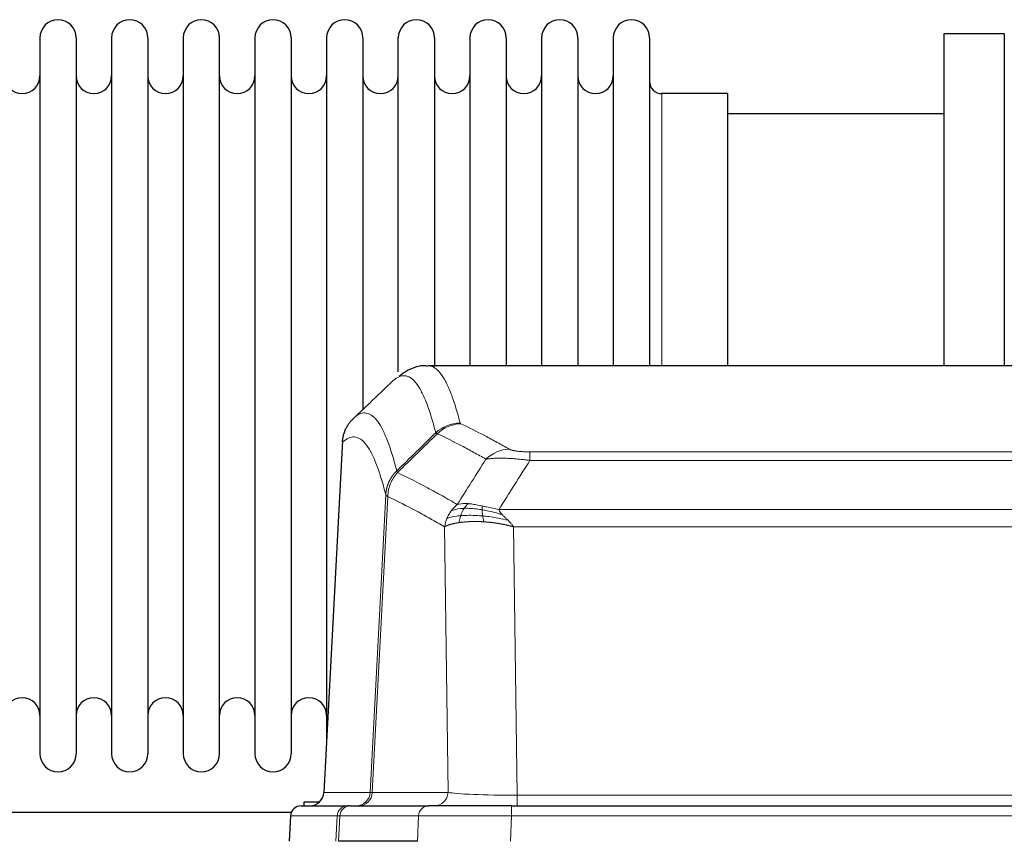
# Model space of a CAD drawing. Header units: inches. Extents: x 0 to 17820, y -10 to 12600.
# Tile 165 of 256: x 3752 to 4029, y 10613 to 10845. Entities that reach past the tile are written whole.
import ezdxf

# ---------------------------------------------------------------- set-up
doc = ezdxf.new("R2010")
doc.units = ezdxf.units.IN
doc.layers.add('1', color=7, linetype='Continuous', true_color=0xffffff)

msp = doc.modelspace()

# ---------------------------------------------------------------- linework, layer by layer
at = {"layer": '1', "color": 2, "linetype": 'Continuous', "lineweight": 25}
for p, q in [((4029.143, 10840.901), (4012.143, 10840.901)), ((4012.143, 10840.901), (4012.143, 10747.303)), ((4029.143, 10840.901), (4029.143, 10747.303)), ((3757.343, 10839.801), (3757.343, 10638.001)), ((3767.543, 10839.801), (3767.543, 10638.001)), ((3777.543, 10839.801), (3777.543, 10638.001)), ((3787.743, 10839.801), (3787.743, 10638.001)), ((3797.743, 10839.801), (3797.743, 10638.001)), ((3807.943, 10638.001), (3807.943, 10839.801)), ((3817.943, 10839.801), (3817.943, 10638.001)), ((3828.143, 10839.801), (3828.143, 10638.001)), ((3838.143, 10839.801), (3838.143, 10738.901)), ((3848.343, 10839.801), (3848.343, 10738.901)), ((3858.343, 10745.681), (3858.343, 10839.801)), ((3868.543, 10839.801), (3868.543, 10747.035)), ((3878.543, 10839.801), (3878.543, 10747.301)), ((3888.743, 10839.801), (3888.743, 10747.301)), ((3898.743, 10839.801), (3898.743, 10747.301)), ((3908.943, 10839.801), (3908.943, 10747.301)), ((3918.943, 10839.801), (3918.943, 10747.301)), ((3929.143, 10839.801), (3929.143, 10747.301)), ((3951.143, 10824.051), (3932.643, 10824.051)), ((3951.143, 10824.051), (3951.143, 10747.297)), ((4012.143, 10818.401), (3951.138, 10818.401)), ((4129.497, 10747.296), (3866.789, 10747.296)), ((3838.143, 10738.901), (3838.143, 10641.68)), ((3848.343, 10738.901), (3848.343, 10734.979)), ((3842.641, 10726.276), (3837.367, 10627.084)), ((3831.843, 10624.401), (3836.146, 10624.401)), ((3831.843, 10623.295), (3831.843, 10624.401)), ((3828.192, 10621.401), (3726.278, 10621.401)), ((3830.996, 10623.296), (3844.107, 10623.296)), ((3844.804, 10623.296), (3844.107, 10623.296)), ((3844.804, 10623.296), (3866.978, 10623.296)), ((3890.233, 10623.296), (3866.978, 10623.296)), ((3890.233, 10623.296), (4106.053, 10623.296)), ((3827.985, 10620.455), (3827.605, 10613.296)), ((3863.778, 10613.296), (3841.524, 10613.296))]:
    msp.add_line(p, q, dxfattribs=at)
at = {"layer": '1', "color": 110, "linetype": 'Continuous', "lineweight": 13}
for p, q in [((3932.643, 10824.051), (3932.643, 10747.297)), ((3842.627, 10725.782), (3837.38, 10627.087)), ((3895.472, 10723.089), (4100.815, 10723.089)), ((3895.472, 10720.673), (3895.472, 10723.089)), ((4100.815, 10720.673), (3895.472, 10720.673)), ((3850.446, 10627.087), (3854.822, 10710.955)), ((3855.379, 10710.479), (3851.027, 10627.087)), ((3886.74, 10706.842), (4109.546, 10706.842)), ((3872.379, 10627.087), (3871.421, 10701.934)), ((4105.433, 10701.944), (3890.853, 10701.944)), ((3890.853, 10701.944), (3891.822, 10626.261)), ((3837.38, 10627.087), (3850.446, 10627.087)), ((3851.027, 10627.087), (3872.379, 10627.087)), ((3891.822, 10626.261), (4104.465, 10626.261)), ((3891.822, 10623.296), (3891.822, 10626.261)), ((3890.233, 10620.453), (3890.233, 10623.296)), ((3828.002, 10620.453), (3827.621, 10613.296)), ((3841.113, 10620.453), (3828.002, 10620.453)), ((3840.739, 10613.296), (3841.113, 10620.453)), ((3841.897, 10620.453), (3841.524, 10613.296)), ((3864.071, 10620.453), (3841.897, 10620.453)), ((3863.778, 10613.296), (3864.071, 10620.453)), ((3890.233, 10620.453), (3889.94, 10613.296)), ((4106.053, 10620.453), (3890.233, 10620.453))]:
    msp.add_line(p, q, dxfattribs=at)
at = {"layer": '1', "color": 2, "linetype": 'Continuous', "lineweight": 25}
for centre, radius, start, end in [((3762.443, 10839.801), 5.1, 0, 180), ((3782.643, 10839.801), 5.1, 0, 180), ((3802.843, 10839.801), 5.1, 0, 180), ((3823.043, 10839.801), 5.1, 0, 180), ((3843.243, 10839.801), 5.1, 0, 180), ((3863.443, 10839.801), 5.1, 0, 180), ((3883.643, 10839.801), 5.1, 0, 180), ((3903.843, 10839.801), 5.1, 0, 180), ((3924.043, 10839.801), 5.1, 0, 180), ((3752.343, 10829.051), 5, 180, 0), ((3772.543, 10829.051), 5, 180, 0), ((3792.743, 10829.051), 5, 180, 0), ((3812.943, 10829.051), 5, 180, 0), ((3833.143, 10829.051), 5, 180, 0), ((3853.343, 10829.051), 5, 180, 0), ((3873.543, 10829.051), 5, 180, 0), ((3893.743, 10829.051), 5, 180, 0), ((3913.943, 10829.051), 5, 180, 0), ((3932.643, 10827.551), 3.5, 180, 270), ((3752.343, 10648.751), 5, 0, 180), ((3772.543, 10648.751), 5, 0, 180), ((3792.743, 10648.751), 5, 0, 180), ((3812.943, 10648.751), 5, 0, 180), ((3833.143, 10648.751), 5, 0, 180), ((3762.443, 10638.001), 5.1, 180, 0), ((3782.643, 10638.001), 5.1, 180, 0), ((3802.843, 10638.001), 5.1, 180, 0), ((3823.043, 10638.001), 5.1, 180, 0), ((3830.981, 10620.296), 3, 90, 176.80187)]:
    msp.add_arc(centre, radius, start, end, dxfattribs=at)
at = {"layer": '1', "color": 110, "linetype": 'Continuous', "lineweight": 13}
for centre, major_axis, ratio, start_param, end_param in [((3875.776, 10721.239), (-9.695, -2.45), 0.9931439, 4.4664808, 5.2238901), ((3875.964, 10721.078), (-4.281, -9.037), 0.9659395, 3.5975691, 4.3432065), ((3889.625, 10713.933), (-4.97, -8.677), 0.9635717, 3.6779385, 4.4208965), ((3846.454, 10627.296), (0, 4), 0.9993908, 3.1415927, 4.6600291), ((3847.151, 10627.296), (0, 4), 0.9702957, 3.1415927, 4.6600291), ((3870.472, 10627.296), (20.038, 0.208), 0.001459, 3.1763609, 3.3855124), ((3868.503, 10627.296), (0, 4), 0.9702957, 3.1415927, 4.6600291), ((3891.742, 10627.296), (-20.002, 0.052), 0.0517476, 0.2535919, 1.5749043), ((3830.996, 10620.296), (0, 3), 0.9993908, 0, 1.5184364), ((3844.107, 10620.296), (0, 3), 0.9993908, 0, 1.5184364), ((3844.804, 10620.296), (0, 3), 0.9702957, 0, 1.5184364), ((3866.978, 10620.296), (0, 3), 0.9702957, 0, 1.5184364), ((3868.125, 10620.296), (-27.029, 0.156), 0.000812, 6.0391366, 6.248288), ((3890.284, 10620.296), (-27.018, 0.123), 0.0058026, 4.7143189, 6.0386286)]:
    msp.add_ellipse(centre, major_axis=major_axis, ratio=ratio, start_param=start_param, end_param=end_param, dxfattribs=at)
at = {"layer": '1', "color": 2, "linetype": 'Continuous', "lineweight": 25}
msp.add_ellipse((3833.388, 10627.296), major_axis=(0, 4), ratio=0.9993908, start_param=3.1415927, end_param=4.6600291, dxfattribs=at)
for points, knots in [([(3866.799, 10747.175), (3866.603, 10747.218), (3864.403, 10747.645), (3861.065, 10746.182), (3859.176, 10744.867), (3858.621, 10744.313)], [0, 0, 0, 0, 0.0604707, 0.6867419, 1, 1, 1, 1]), ([(3842.627, 10725.782), (3842.657, 10726.413), (3842.747, 10727.041), (3842.97, 10727.96), (3843.059, 10728.262), (3843.265, 10728.857), (3843.382, 10729.149), (3843.643, 10729.72), (3843.787, 10729.999), (3844.102, 10730.542), (3844.272, 10730.805), (3844.636, 10731.315), (3844.83, 10731.561), (3845.24, 10732.032), (3845.456, 10732.258), (3845.683, 10732.473)], [0, 0, 0, 0, 0.25, 0.25, 0.375, 0.375, 0.5, 0.5, 0.625, 0.625, 0.75, 0.75, 0.875, 0.875, 1, 1, 1, 1])]:
    msp.add_open_spline(points, degree=3, knots=knots, dxfattribs=at)
at = {"layer": '1', "color": 110, "linetype": 'Continuous', "lineweight": 13}
for points, knots in [([(3866.796, 10747.296), (3866.89, 10747.296), (3867.513, 10747.267), (3868.126, 10747.043), (3868.896, 10746.545), (3869.279, 10746.244), (3869.657, 10745.863), (3869.909, 10745.592), (3870.034, 10745.447), (3870.657, 10744.68), (3871.149, 10743.925), (3871.874, 10742.582), (3872.114, 10742.099), (3872.59, 10741.063), (3872.826, 10740.51), (3873.528, 10738.745), (3874.448, 10736.11), (3875.339, 10732.914), (3875.776, 10731.175)], [0, 0, 0, 0, 0.0285171, 0.1904309, 0.1904309, 0.2713878, 0.3118663, 0.3118663, 0.3523447, 0.3523447, 0.5142585, 0.5142585, 0.5952154, 0.5952154, 0.6761724, 0.6761724, 0.8380862, 1, 1, 1, 1]), ([(3868.909, 10728.436), (3868.47, 10730.174), (3867.579, 10733.367), (3866.657, 10736), (3865.954, 10737.764), (3865.718, 10738.316), (3865.241, 10739.352), (3865.001, 10739.835), (3864.275, 10741.177), (3863.783, 10741.932), (3863.159, 10742.699), (3863.033, 10742.843), (3862.782, 10743.115), (3862.403, 10743.496), (3862.02, 10743.797), (3861.248, 10744.295), (3860.205, 10744.677), (3858.595, 10744.406), (3857.493, 10743.662), (3856.935, 10743.149)], [0, 0, 0, 0, 0.125, 0.25, 0.25, 0.3125, 0.3125, 0.375, 0.375, 0.5, 0.5, 0.53125, 0.53125, 0.5625, 0.625, 0.625, 0.75, 0.875, 1, 1, 1, 1]), ([(3845.683, 10732.473), (3846.254, 10733.026), (3847.382, 10733.841), (3849.027, 10734.186), (3850.093, 10733.832), (3850.882, 10733.347), (3851.273, 10733.05), (3851.724, 10732.608), (3851.917, 10732.398), (3852.045, 10732.253), (3852.109, 10732.178), (3852.428, 10731.794), (3852.807, 10731.278), (3853.245, 10730.58), (3853.432, 10730.26), (3853.556, 10730.042), (3853.618, 10729.931), (3854.174, 10728.911), (3855.147, 10726.805), (3856.558, 10722.774), (3857.466, 10719.503), (3857.912, 10717.721)], [0, 0, 0, 0, 0.125, 0.25, 0.375, 0.375, 0.4375, 0.46875, 0.484375, 0.484375, 0.5, 0.5, 0.5625, 0.59375, 0.609375, 0.609375, 0.625, 0.625, 0.75, 0.875, 1, 1, 1, 1]), ([(3875.964, 10731.013), (3875.908, 10731.04), (3875.864, 10731.067), (3875.802, 10731.121), (3875.783, 10731.148), (3875.776, 10731.175)], [0, 0, 0, 0, 0.5, 0.5, 1, 1, 1, 1]), ([(3875.964, 10731.013), (3878.249, 10729.926), (3880.53, 10728.785), (3883.946, 10726.991), (3885.083, 10726.38), (3887.356, 10725.13), (3888.491, 10724.491), (3889.625, 10723.839)], [0, 0, 0, 0, 0.5, 0.5, 0.75, 0.75, 1, 1, 1, 1]), ([(3854.822, 10710.955), (3854.378, 10712.735), (3853.472, 10716.003), (3852.065, 10720.035), (3851.095, 10722.143), (3850.54, 10723.165), (3850.479, 10723.277), (3850.355, 10723.495), (3850.169, 10723.815), (3849.732, 10724.515), (3849.354, 10725.033), (3849.036, 10725.42), (3848.972, 10725.495), (3848.844, 10725.64), (3848.652, 10725.852), (3848.202, 10726.297), (3847.812, 10726.597), (3847.026, 10727.089), (3845.962, 10727.453), (3844.322, 10727.127), (3843.197, 10726.328), (3842.627, 10725.782)], [0, 0, 0, 0, 0.125, 0.25, 0.375, 0.375, 0.390625, 0.390625, 0.40625, 0.4375, 0.5, 0.5, 0.515625, 0.515625, 0.53125, 0.5625, 0.625, 0.625, 0.75, 0.875, 1, 1, 1, 1]), ([(3883.045, 10721.014), (3881.91, 10721.666), (3880.773, 10722.306), (3878.498, 10723.557), (3877.359, 10724.169), (3873.94, 10725.965), (3871.656, 10727.108), (3869.367, 10728.196)], [0, 0, 0, 0, 0.25, 0.25, 0.5, 0.5, 1, 1, 1, 1]), ([(3895.472, 10723.089), (3895.289, 10723.089), (3895.107, 10723.09), (3894.743, 10723.095), (3894.563, 10723.098), (3894.208, 10723.107), (3894.032, 10723.113), (3893.686, 10723.127), (3893.515, 10723.135), (3893.304, 10723.147), (3893.262, 10723.149), (3893.178, 10723.155), (3893.054, 10723.162), (3892.932, 10723.171), (3892.693, 10723.189), (3892.386, 10723.215), (3892.098, 10723.245), (3891.925, 10723.265), (3891.891, 10723.27), (3891.823, 10723.278), (3891.789, 10723.282), (3891.689, 10723.295), (3891.624, 10723.304), (3891.435, 10723.331), (3891.315, 10723.35), (3891.089, 10723.388), (3890.982, 10723.408), (3890.779, 10723.449), (3890.683, 10723.47), (3890.57, 10723.498), (3890.548, 10723.503), (3890.504, 10723.514), (3890.483, 10723.52), (3890.419, 10723.536), (3890.378, 10723.547), (3890.259, 10723.581), (3890.186, 10723.604), (3890.049, 10723.649), (3889.985, 10723.673), (3889.809, 10723.743), (3889.709, 10723.79), (3889.625, 10723.839)], [0, 0, 0, 0, 0.0625, 0.0625, 0.125, 0.125, 0.1875, 0.1875, 0.25, 0.25, 0.265625, 0.265625, 0.28125, 0.3125, 0.3125, 0.375, 0.4375, 0.4375, 0.453125, 0.453125, 0.46875, 0.46875, 0.5, 0.5, 0.5625, 0.5625, 0.625, 0.625, 0.6875, 0.6875, 0.703125, 0.703125, 0.71875, 0.71875, 0.75, 0.75, 0.8125, 0.8125, 0.875, 0.875, 1, 1, 1, 1]), ([(3895.472, 10720.673), (3895.137, 10720.716), (3894.804, 10720.757), (3894.141, 10720.835), (3893.813, 10720.871), (3892.837, 10720.975), (3892.199, 10721.036), (3891.496, 10721.094), (3891.418, 10721.101), (3891.263, 10721.113), (3891.186, 10721.119), (3890.954, 10721.137), (3890.801, 10721.148), (3890.347, 10721.18), (3889.752, 10721.217), (3889.179, 10721.245), (3888.758, 10721.262), (3888.549, 10721.27), (3888.344, 10721.277), (3888.207, 10721.281), (3888.14, 10721.282), (3887.534, 10721.298), (3887.026, 10721.301), (3886.307, 10721.293), (3886.074, 10721.288), (3885.736, 10721.277), (3885.625, 10721.273), (3885.407, 10721.264), (3885.299, 10721.258), (3884.772, 10721.229), (3884.384, 10721.197), (3883.669, 10721.117), (3883.342, 10721.069), (3883.045, 10721.014)], [0, 0, 0, 0, 0.0625, 0.0625, 0.125, 0.125, 0.25, 0.25, 0.265625, 0.265625, 0.28125, 0.28125, 0.3125, 0.3125, 0.375, 0.4375, 0.4375, 0.46875, 0.484375, 0.484375, 0.5, 0.5, 0.625, 0.625, 0.6875, 0.6875, 0.71875, 0.71875, 0.75, 0.75, 0.875, 0.875, 1, 1, 1, 1]), ([(3854.822, 10710.955), (3854.823, 10710.972), (3854.825, 10711.006), (3854.828, 10711.057), (3854.832, 10711.107), (3854.835, 10711.158), (3854.839, 10711.209), (3854.843, 10711.259), (3854.847, 10711.31), (3854.852, 10711.361), (3854.857, 10711.411), (3854.862, 10711.462), (3854.867, 10711.512), (3854.873, 10711.563), (3854.879, 10711.613), (3854.885, 10711.664), (3854.891, 10711.714), (3854.898, 10711.764), (3854.905, 10711.815), (3854.912, 10711.865), (3854.919, 10711.915), (3854.927, 10711.965), (3854.935, 10712.016), (3854.943, 10712.066), (3854.951, 10712.116), (3854.96, 10712.166), (3854.969, 10712.216), (3854.978, 10712.266), (3854.987, 10712.316), (3854.997, 10712.366), (3855.007, 10712.415), (3855.017, 10712.465), (3855.027, 10712.515), (3855.038, 10712.565), (3855.049, 10712.614), (3855.06, 10712.664), (3855.071, 10712.713), (3855.083, 10712.763), (3855.095, 10712.812), (3855.107, 10712.861), (3855.119, 10712.911), (3855.132, 10712.96), (3855.144, 10713.009), (3855.158, 10713.058), (3855.171, 10713.107), (3855.185, 10713.156), (3855.198, 10713.205), (3855.212, 10713.254), (3855.227, 10713.302), (3855.241, 10713.351), (3855.256, 10713.4), (3855.271, 10713.448), (3855.287, 10713.496), (3855.302, 10713.545), (3855.318, 10713.593), (3855.334, 10713.641), (3855.35, 10713.689), (3855.367, 10713.737), (3855.383, 10713.785), (3855.4, 10713.833), (3855.418, 10713.881), (3855.435, 10713.929), (3855.453, 10713.976), (3855.471, 10714.024), (3855.489, 10714.071), (3855.507, 10714.118), (3855.526, 10714.166), (3855.545, 10714.213), (3855.564, 10714.26), (3855.584, 10714.307), (3855.603, 10714.354), (3855.623, 10714.4), (3855.643, 10714.447), (3855.663, 10714.493), (3855.684, 10714.54), (3855.705, 10714.586), (3855.732, 10714.646), (3855.766, 10714.719), (3855.806, 10714.805), (3855.848, 10714.891), (3855.891, 10714.976), (3855.934, 10715.061), (3855.978, 10715.145), (3856.023, 10715.229), (3856.068, 10715.313), (3856.114, 10715.396), (3856.162, 10715.478), (3856.21, 10715.561), (3856.258, 10715.643), (3856.308, 10715.724), (3856.358, 10715.805), (3856.409, 10715.885), (3856.46, 10715.965), (3856.513, 10716.045), (3856.566, 10716.123), (3856.62, 10716.202), (3856.675, 10716.28), (3856.73, 10716.357), (3856.786, 10716.434), (3856.843, 10716.511), (3856.9, 10716.586), (3856.958, 10716.662), (3857.017, 10716.736), (3857.077, 10716.811), (3857.137, 10716.884), (3857.198, 10716.957), (3857.26, 10717.03), (3857.322, 10717.102), (3857.385, 10717.173), (3857.449, 10717.244), (3857.513, 10717.314), (3857.578, 10717.383), (3857.643, 10717.452), (3857.709, 10717.52), (3857.776, 10717.588), (3857.844, 10717.655), (3857.889, 10717.699), (3857.912, 10717.721)], [0, 0, 0, 0, 0.0066687, 0.0133374, 0.0200061, 0.0266746, 0.0333432, 0.0400116, 0.0466801, 0.0533484, 0.0600168, 0.066685, 0.0733532, 0.0800214, 0.0866895, 0.0933575, 0.1000255, 0.1066935, 0.1133614, 0.1200292, 0.126697, 0.1333647, 0.1400324, 0.1467001, 0.1533676, 0.1600352, 0.1667026, 0.1733701, 0.1800374, 0.1867047, 0.193372, 0.2000392, 0.2067064, 0.2133735, 0.2200405, 0.2267075, 0.2333745, 0.2400414, 0.2467082, 0.253375, 0.2600418, 0.2667085, 0.2733751, 0.2800417, 0.2867082, 0.2933747, 0.3000412, 0.3067075, 0.3133739, 0.3200401, 0.3267064, 0.3333725, 0.3400387, 0.3467047, 0.3533708, 0.3600367, 0.3667026, 0.3733685, 0.3800343, 0.3867001, 0.3933658, 0.4000315, 0.4066971, 0.4133626, 0.4200281, 0.4266936, 0.433359, 0.4400243, 0.4466896, 0.4533549, 0.4600201, 0.4666852, 0.4733503, 0.4800154, 0.4866804, 0.4933453, 0.5000102, 0.5125098, 0.5250093, 0.5375088, 0.5500082, 0.5625077, 0.5750071, 0.5875066, 0.600006, 0.6125054, 0.6250049, 0.6375043, 0.6500037, 0.6625032, 0.6750026, 0.6875021, 0.7000016, 0.7125011, 0.7250006, 0.7375001, 0.7499997, 0.7624993, 0.7749989, 0.7874985, 0.7999982, 0.812498, 0.8249977, 0.8374975, 0.8499974, 0.8624973, 0.8749972, 0.8874972, 0.8999973, 0.9124974, 0.9249976, 0.9374978, 0.9499981, 0.9624985, 0.9749989, 0.9874994, 1, 1, 1, 1]), ([(3858.124, 10717.238), (3858.049, 10717.327), (3858.006, 10717.423), (3857.948, 10717.596), (3857.933, 10717.673), (3857.912, 10717.721)], [0, 0, 0, 0, 0.5, 0.5, 1, 1, 1, 1]), ([(3855.379, 10710.479), (3855.4, 10711.11), (3855.478, 10711.738), (3855.741, 10712.966), (3855.927, 10713.566), (3856.399, 10714.719), (3856.684, 10715.271), (3857.342, 10716.308), (3857.715, 10716.794), (3858.124, 10717.238)], [0, 0, 0, 0, 0.25, 0.25, 0.5, 0.5, 0.75, 0.75, 1, 1, 1, 1]), ([(3858.124, 10717.238), (3860.946, 10715.899), (3863.762, 10714.478), (3867.975, 10712.224), (3869.378, 10711.452), (3872.181, 10709.866), (3873.58, 10709.053), (3874.978, 10708.22)], [0, 0, 0, 0, 0.5, 0.5, 0.75, 0.75, 1, 1, 1, 1]), ([(3855.379, 10710.479), (3855.374, 10710.482), (3855.364, 10710.488), (3855.348, 10710.498), (3855.333, 10710.508), (3855.318, 10710.517), (3855.303, 10710.527), (3855.287, 10710.537), (3855.272, 10710.547), (3855.257, 10710.557), (3855.241, 10710.567), (3855.226, 10710.577), (3855.21, 10710.587), (3855.195, 10710.597), (3855.18, 10710.607), (3855.165, 10710.617), (3855.149, 10710.627), (3855.134, 10710.637), (3855.12, 10710.647), (3855.105, 10710.657), (3855.09, 10710.667), (3855.076, 10710.677), (3855.062, 10710.687), (3855.047, 10710.698), (3855.034, 10710.708), (3855.02, 10710.718), (3855.007, 10710.728), (3854.986, 10710.745), (3854.96, 10710.766), (3854.932, 10710.792), (3854.908, 10710.816), (3854.889, 10710.838), (3854.873, 10710.858), (3854.86, 10710.876), (3854.85, 10710.893), (3854.842, 10710.907), (3854.836, 10710.919), (3854.831, 10710.93), (3854.828, 10710.938), (3854.826, 10710.945), (3854.824, 10710.95), (3854.823, 10710.953), (3854.823, 10710.955), (3854.822, 10710.955)], [0, 0, 0, 0, 0.0155037, 0.0313049, 0.0474035, 0.0637997, 0.0804935, 0.097485, 0.1147743, 0.1323613, 0.1502462, 0.1684289, 0.1869096, 0.2056883, 0.224765, 0.2441397, 0.2638126, 0.2837835, 0.3040527, 0.32462, 0.3454856, 0.3666494, 0.3881116, 0.409872, 0.4319308, 0.454288, 0.4769435, 0.4998975, 0.5635611, 0.6228928, 0.6778927, 0.7285606, 0.7748966, 0.8169007, 0.8545729, 0.8879131, 0.9169214, 0.9415977, 0.9619421, 0.9779545, 0.989635, 0.9969835, 1, 1, 1, 1]), ([(3871.421, 10701.934), (3870.091, 10702.72), (3868.758, 10703.488), (3866.09, 10704.987), (3864.755, 10705.717), (3860.744, 10707.854), (3858.064, 10709.203), (3855.379, 10710.479)], [0, 0, 0, 0, 0.25, 0.25, 0.5, 0.5, 1, 1, 1, 1]), ([(3873.271, 10706.413), (3873.517, 10706.743), (3873.783, 10707.061), (3874.353, 10707.665), (3874.657, 10707.951), (3874.978, 10708.22)], [0, 0, 0, 0, 0.5, 0.5, 1, 1, 1, 1]), ([(3876.929, 10707.159), (3876.557, 10707.145), (3876.201, 10707.12), (3874.84, 10706.969), (3873.969, 10706.744), (3873.271, 10706.413)], [0, 0, 0, 0, 0.25, 0.25, 1, 1, 1, 1]), ([(3878.153, 10708.481), (3877.854, 10708.507), (3877.564, 10708.522), (3876.437, 10708.538), (3875.671, 10708.444), (3874.978, 10708.22)], [0, 0, 0, 0, 0.25, 0.25, 1, 1, 1, 1]), ([(3875.943, 10705.096), (3875.974, 10705.187), (3876.006, 10705.278), (3876.141, 10705.641), (3876.254, 10705.914), (3876.503, 10706.439), (3876.639, 10706.691), (3876.831, 10707.007), (3876.88, 10707.084), (3876.929, 10707.159)], [0, 0, 0, 0, 0.125, 0.125, 0.5, 0.5, 0.875, 0.875, 1, 1, 1, 1]), ([(3876.929, 10707.159), (3877.028, 10707.309), (3877.129, 10707.45), (3877.386, 10707.779), (3877.543, 10707.953), (3877.854, 10708.253), (3878.007, 10708.379), (3878.153, 10708.481)], [0, 0, 0, 0, 0.25, 0.25, 0.625, 0.625, 1, 1, 1, 1]), ([(3881.972, 10706.753), (3881.744, 10706.792), (3881.516, 10706.828), (3880.615, 10706.964), (3879.955, 10707.042), (3878.686, 10707.146), (3878.076, 10707.171), (3877.304, 10707.169), (3877.115, 10707.165), (3876.929, 10707.159)], [0, 0, 0, 0, 0.125, 0.125, 0.5, 0.5, 0.875, 0.875, 1, 1, 1, 1]), ([(3882.123, 10707.785), (3881.942, 10707.826), (3881.764, 10707.865), (3881.057, 10708.019), (3880.542, 10708.126), (3879.548, 10708.307), (3879.069, 10708.381), (3878.454, 10708.453), (3878.303, 10708.468), (3878.153, 10708.481)], [0, 0, 0, 0, 0.125, 0.125, 0.5, 0.5, 0.875, 0.875, 1, 1, 1, 1]), ([(3881.972, 10706.753), (3881.971, 10706.877), (3881.972, 10706.993), (3881.986, 10707.258), (3882.002, 10707.395), (3882.05, 10707.624), (3882.082, 10707.716), (3882.123, 10707.785)], [0, 0, 0, 0, 0.25, 0.25, 0.625, 0.625, 1, 1, 1, 1]), ([(3887.611, 10705.398), (3886.201, 10705.821), (3884.764, 10706.196), (3882.894, 10706.586), (3882.43, 10706.675), (3881.972, 10706.753)], [0, 0, 0, 0, 0.75, 0.75, 1, 1, 1, 1]), ([(3882.141, 10705.011), (3882.129, 10705.088), (3882.117, 10705.166), (3882.073, 10705.476), (3882.044, 10705.707), (3882, 10706.152), (3881.985, 10706.364), (3881.975, 10706.627), (3881.973, 10706.691), (3881.972, 10706.753)], [0, 0, 0, 0, 0.125, 0.125, 0.5, 0.5, 0.875, 0.875, 1, 1, 1, 1]), ([(3886.74, 10706.842), (3885.52, 10707.031), (3884.344, 10707.287), (3882.85, 10707.622), (3882.483, 10707.705), (3882.123, 10707.785)], [0, 0, 0, 0, 0.75, 0.75, 1, 1, 1, 1]), ([(3887.611, 10705.398), (3887.493, 10705.526), (3887.383, 10705.651), (3887.134, 10705.961), (3887.009, 10706.143), (3886.823, 10706.499), (3886.762, 10706.673), (3886.74, 10706.842)], [0, 0, 0, 0, 0.25, 0.25, 0.625, 0.625, 1, 1, 1, 1]), ([(3871.421, 10701.934), (3871.478, 10702.33), (3871.561, 10702.726), (3871.774, 10703.507), (3871.905, 10703.894), (3872.06, 10704.272)], [0, 0, 0, 0, 0.5, 0.5, 1, 1, 1, 1]), ([(3872.06, 10704.272), (3872.217, 10704.648), (3872.397, 10705.016), (3872.801, 10705.731), (3873.026, 10706.079), (3873.271, 10706.413)], [0, 0, 0, 0, 0.5, 0.5, 1, 1, 1, 1]), ([(3875.943, 10705.096), (3875.508, 10705.06), (3875.098, 10705.015), (3873.569, 10704.798), (3872.673, 10704.558), (3872.06, 10704.272)], [0, 0, 0, 0, 0.25, 0.25, 1, 1, 1, 1]), ([(3875.453, 10703.135), (3875.489, 10703.335), (3875.531, 10703.559), (3875.637, 10704.038), (3875.699, 10704.294), (3875.825, 10704.734), (3875.881, 10704.915), (3875.943, 10705.096)], [0, 0, 0, 0, 0.375, 0.375, 0.75, 0.75, 1, 1, 1, 1]), ([(3882.141, 10705.011), (3881.852, 10705.038), (3881.566, 10705.061), (3880.432, 10705.144), (3879.608, 10705.179), (3878.044, 10705.198), (3877.302, 10705.182), (3876.384, 10705.129), (3876.161, 10705.114), (3875.943, 10705.096)], [0, 0, 0, 0, 0.125, 0.125, 0.5, 0.5, 0.875, 0.875, 1, 1, 1, 1]), ([(3882.456, 10703.36), (3882.422, 10703.523), (3882.383, 10703.709), (3882.301, 10704.111), (3882.258, 10704.328), (3882.191, 10704.703), (3882.165, 10704.856), (3882.141, 10705.011)], [0, 0, 0, 0, 0.375, 0.375, 0.75, 0.75, 1, 1, 1, 1]), ([(3889.282, 10703.78), (3887.51, 10704.232), (3885.681, 10704.579), (3883.307, 10704.891), (3882.719, 10704.957), (3882.141, 10705.011)], [0, 0, 0, 0, 0.75, 0.75, 1, 1, 1, 1]), ([(3889.282, 10703.78), (3889.209, 10703.852), (3889.135, 10703.923), (3888.839, 10704.204), (3888.617, 10704.411), (3888.189, 10704.815), (3887.984, 10705.013), (3887.732, 10705.271), (3887.67, 10705.335), (3887.611, 10705.398)], [0, 0, 0, 0, 0.125, 0.125, 0.5, 0.5, 0.875, 0.875, 1, 1, 1, 1]), ([(3875.453, 10703.135), (3875.441, 10703.133), (3875.418, 10703.13), (3875.383, 10703.124), (3875.348, 10703.119), (3875.312, 10703.114), (3875.276, 10703.108), (3875.239, 10703.102), (3875.202, 10703.096), (3875.165, 10703.09), (3875.127, 10703.084), (3875.089, 10703.078), (3875.051, 10703.071), (3875.012, 10703.065), (3874.973, 10703.058), (3874.933, 10703.051), (3874.894, 10703.044), (3874.853, 10703.037), (3874.813, 10703.03), (3874.772, 10703.023), (3874.731, 10703.015), (3874.69, 10703.007), (3874.648, 10703), (3874.606, 10702.992), (3874.564, 10702.983), (3874.522, 10702.975), (3874.479, 10702.967), (3874.436, 10702.958), (3874.393, 10702.95), (3874.35, 10702.941), (3874.306, 10702.932), (3874.262, 10702.922), (3874.218, 10702.913), (3874.174, 10702.904), (3874.129, 10702.894), (3874.085, 10702.884), (3874.04, 10702.874), (3873.995, 10702.864), (3873.95, 10702.854), (3873.904, 10702.843), (3873.859, 10702.833), (3873.814, 10702.822), (3873.768, 10702.811), (3873.722, 10702.8), (3873.676, 10702.789), (3873.63, 10702.777), (3873.584, 10702.766), (3873.538, 10702.754), (3873.492, 10702.742), (3873.446, 10702.73), (3873.4, 10702.718), (3873.354, 10702.705), (3873.307, 10702.693), (3873.261, 10702.68), (3873.215, 10702.667), (3873.169, 10702.654), (3873.122, 10702.64), (3873.076, 10702.627), (3873.03, 10702.613), (3872.984, 10702.599), (3872.938, 10702.585), (3872.893, 10702.571), (3872.847, 10702.556), (3872.801, 10702.542), (3872.756, 10702.527), (3872.71, 10702.512), (3872.665, 10702.497), (3872.62, 10702.481), (3872.576, 10702.466), (3872.531, 10702.45), (3872.487, 10702.434), (3872.442, 10702.418), (3872.398, 10702.402), (3872.355, 10702.386), (3872.311, 10702.369), (3872.268, 10702.352), (3872.225, 10702.335), (3872.183, 10702.318), (3872.141, 10702.3), (3872.099, 10702.283), (3872.057, 10702.265), (3872.016, 10702.247), (3871.976, 10702.229), (3871.935, 10702.21), (3871.895, 10702.192), (3871.856, 10702.173), (3871.817, 10702.154), (3871.778, 10702.135), (3871.74, 10702.116), (3871.702, 10702.096), (3871.665, 10702.077), (3871.629, 10702.057), (3871.593, 10702.037), (3871.557, 10702.016), (3871.522, 10701.996), (3871.488, 10701.975), (3871.454, 10701.954), (3871.432, 10701.941), (3871.421, 10701.934)], [0, 0, 0, 0, 0.0060657, 0.012223, 0.0184718, 0.0248123, 0.0312443, 0.0377679, 0.0443831, 0.0510899, 0.0578883, 0.0647782, 0.0717598, 0.0788329, 0.0859977, 0.093254, 0.1006019, 0.1080414, 0.1155725, 0.1231952, 0.1309095, 0.1387154, 0.1466129, 0.1546019, 0.1626826, 0.1708549, 0.1791188, 0.1874742, 0.1959213, 0.20446, 0.2130903, 0.2218121, 0.2306256, 0.2395307, 0.2485274, 0.2576156, 0.2667955, 0.276067, 0.2854301, 0.2948848, 0.3044311, 0.314069, 0.3237985, 0.3336196, 0.3435324, 0.3535367, 0.3636326, 0.3738202, 0.3840993, 0.3944701, 0.4049324, 0.4154864, 0.426132, 0.4368691, 0.4476979, 0.4586183, 0.4696303, 0.480734, 0.4919292, 0.503216, 0.5145945, 0.5260645, 0.5376262, 0.5492795, 0.5610244, 0.5728609, 0.584789, 0.5968087, 0.60892, 0.621123, 0.6334175, 0.6458037, 0.6582815, 0.6708509, 0.6835119, 0.6962645, 0.7091087, 0.7220445, 0.735072, 0.748191, 0.7614017, 0.774704, 0.7880979, 0.8015834, 0.8151605, 0.8288293, 0.8425896, 0.8564416, 0.8703852, 0.8844204, 0.8985472, 0.9127656, 0.9270756, 0.9414773, 0.9559705, 0.9705554, 0.9852319, 1, 1, 1, 1]), ([(3882.456, 10703.36), (3882.434, 10703.362), (3882.39, 10703.364), (3882.324, 10703.368), (3882.258, 10703.372), (3882.192, 10703.376), (3882.126, 10703.38), (3882.06, 10703.383), (3881.993, 10703.387), (3881.927, 10703.39), (3881.861, 10703.393), (3881.794, 10703.396), (3881.728, 10703.4), (3881.661, 10703.402), (3881.595, 10703.405), (3881.528, 10703.408), (3881.462, 10703.411), (3881.395, 10703.413), (3881.328, 10703.415), (3881.261, 10703.418), (3881.195, 10703.42), (3881.128, 10703.422), (3881.061, 10703.424), (3880.994, 10703.426), (3880.927, 10703.427), (3880.86, 10703.429), (3880.793, 10703.43), (3880.726, 10703.432), (3880.659, 10703.433), (3880.592, 10703.434), (3880.525, 10703.435), (3880.458, 10703.436), (3880.391, 10703.437), (3880.324, 10703.437), (3880.257, 10703.438), (3880.19, 10703.438), (3880.122, 10703.439), (3880.055, 10703.439), (3879.988, 10703.439), (3879.921, 10703.439), (3879.854, 10703.439), (3879.787, 10703.438), (3879.72, 10703.438), (3879.653, 10703.437), (3879.586, 10703.437), (3879.519, 10703.436), (3879.452, 10703.435), (3879.385, 10703.434), (3879.318, 10703.433), (3879.251, 10703.432), (3879.184, 10703.43), (3879.117, 10703.429), (3879.05, 10703.427), (3878.983, 10703.425), (3878.917, 10703.424), (3878.85, 10703.422), (3878.783, 10703.42), (3878.717, 10703.417), (3878.65, 10703.415), (3878.584, 10703.412), (3878.517, 10703.41), (3878.451, 10703.407), (3878.385, 10703.404), (3878.318, 10703.401), (3878.252, 10703.398), (3878.186, 10703.395), (3878.12, 10703.392), (3878.054, 10703.388), (3877.988, 10703.385), (3877.922, 10703.381), (3877.857, 10703.377), (3877.791, 10703.373), (3877.726, 10703.369), (3877.66, 10703.365), (3877.595, 10703.36), (3877.53, 10703.356), (3877.464, 10703.351), (3877.399, 10703.346), (3877.334, 10703.341), (3877.27, 10703.336), (3877.205, 10703.331), (3877.14, 10703.326), (3877.076, 10703.321), (3877.012, 10703.315), (3876.947, 10703.31), (3876.883, 10703.304), (3876.819, 10703.298), (3876.756, 10703.292), (3876.692, 10703.286), (3876.628, 10703.279), (3876.565, 10703.273), (3876.502, 10703.266), (3876.439, 10703.26), (3876.376, 10703.253), (3876.313, 10703.246), (3876.25, 10703.239), (3876.188, 10703.232), (3876.126, 10703.224), (3876.064, 10703.217), (3876.002, 10703.209), (3875.94, 10703.201), (3875.878, 10703.194), (3875.817, 10703.186), (3875.756, 10703.177), (3875.695, 10703.169), (3875.634, 10703.161), (3875.573, 10703.152), (3875.513, 10703.144), (3875.473, 10703.138), (3875.453, 10703.135)], [0, 0, 0, 0, 0.0082024, 0.0164263, 0.0246716, 0.0329384, 0.0412265, 0.0495362, 0.0578672, 0.0662198, 0.0745938, 0.0829892, 0.0914062, 0.0998446, 0.1083045, 0.1167859, 0.1252887, 0.1338131, 0.1423589, 0.1509263, 0.1595151, 0.1681255, 0.1767574, 0.1854108, 0.1940858, 0.2027822, 0.2115002, 0.2202398, 0.2290008, 0.2377835, 0.2465876, 0.2554134, 0.2642606, 0.2731295, 0.2820199, 0.2909319, 0.2998654, 0.3088206, 0.3177973, 0.3267956, 0.3358154, 0.3448569, 0.35392, 0.3630047, 0.3721109, 0.3812388, 0.3903883, 0.3995594, 0.4087522, 0.4179665, 0.4272025, 0.4364601, 0.4457393, 0.4550402, 0.4643627, 0.4737069, 0.4830727, 0.4924601, 0.5018692, 0.5113, 0.5207524, 0.5302265, 0.5397222, 0.5492397, 0.5587788, 0.5683395, 0.577922, 0.5875261, 0.5971519, 0.6067994, 0.6164686, 0.6261595, 0.6358721, 0.6456064, 0.6553624, 0.6651401, 0.6749395, 0.6847606, 0.6946034, 0.704468, 0.7143542, 0.7242622, 0.734192, 0.7441434, 0.7541166, 0.7641115, 0.7741282, 0.7841666, 0.7942268, 0.8043087, 0.8144123, 0.8245377, 0.8346848, 0.8448538, 0.8550444, 0.8652568, 0.875491, 0.885747, 0.8960247, 0.9063242, 0.9166455, 0.9269886, 0.9373534, 0.9477401, 0.9581485, 0.9685787, 0.9790306, 0.9895044, 1, 1, 1, 1]), ([(3890.853, 10701.944), (3890.831, 10701.95), (3890.787, 10701.962), (3890.721, 10701.981), (3890.654, 10701.999), (3890.587, 10702.018), (3890.521, 10702.036), (3890.454, 10702.054), (3890.387, 10702.072), (3890.32, 10702.09), (3890.252, 10702.108), (3890.185, 10702.126), (3890.118, 10702.143), (3890.05, 10702.161), (3889.983, 10702.178), (3889.915, 10702.195), (3889.847, 10702.212), (3889.779, 10702.23), (3889.711, 10702.246), (3889.643, 10702.263), (3889.575, 10702.28), (3889.507, 10702.297), (3889.438, 10702.313), (3889.37, 10702.33), (3889.301, 10702.346), (3889.233, 10702.362), (3889.164, 10702.378), (3889.095, 10702.394), (3889.026, 10702.41), (3888.957, 10702.426), (3888.888, 10702.441), (3888.819, 10702.457), (3888.75, 10702.472), (3888.681, 10702.488), (3888.611, 10702.503), (3888.542, 10702.518), (3888.472, 10702.533), (3888.402, 10702.548), (3888.333, 10702.562), (3888.263, 10702.577), (3888.193, 10702.591), (3888.123, 10702.606), (3888.053, 10702.62), (3887.983, 10702.634), (3887.913, 10702.648), (3887.842, 10702.662), (3887.772, 10702.676), (3887.702, 10702.69), (3887.631, 10702.703), (3887.561, 10702.717), (3887.49, 10702.73), (3887.419, 10702.743), (3887.349, 10702.756), (3887.278, 10702.769), (3887.207, 10702.782), (3887.136, 10702.795), (3887.065, 10702.808), (3886.994, 10702.82), (3886.923, 10702.833), (3886.852, 10702.845), (3886.78, 10702.857), (3886.709, 10702.869), (3886.638, 10702.881), (3886.566, 10702.893), (3886.495, 10702.904), (3886.424, 10702.916), (3886.352, 10702.927), (3886.28, 10702.939), (3886.209, 10702.95), (3886.137, 10702.961), (3886.066, 10702.972), (3885.994, 10702.983), (3885.922, 10702.994), (3885.85, 10703.004), (3885.778, 10703.015), (3885.706, 10703.025), (3885.634, 10703.035), (3885.563, 10703.045), (3885.491, 10703.055), (3885.419, 10703.065), (3885.346, 10703.075), (3885.274, 10703.084), (3885.202, 10703.094), (3885.13, 10703.103), (3885.058, 10703.113), (3884.986, 10703.122), (3884.914, 10703.131), (3884.841, 10703.139), (3884.769, 10703.148), (3884.697, 10703.157), (3884.625, 10703.165), (3884.552, 10703.174), (3884.48, 10703.182), (3884.408, 10703.19), (3884.335, 10703.198), (3884.263, 10703.206), (3884.191, 10703.214), (3884.118, 10703.221), (3884.046, 10703.229), (3883.973, 10703.236), (3883.901, 10703.243), (3883.829, 10703.25), (3883.756, 10703.257), (3883.684, 10703.264), (3883.612, 10703.271), (3883.539, 10703.277), (3883.467, 10703.284), (3883.395, 10703.29), (3883.322, 10703.296), (3883.25, 10703.302), (3883.178, 10703.308), (3883.105, 10703.314), (3883.033, 10703.32), (3882.961, 10703.325), (3882.889, 10703.331), (3882.816, 10703.336), (3882.744, 10703.341), (3882.672, 10703.346), (3882.6, 10703.351), (3882.528, 10703.356), (3882.48, 10703.359), (3882.456, 10703.36)], [0, 0, 0, 0, 0.007775, 0.0155603, 0.0233558, 0.0311618, 0.038978, 0.0468046, 0.0546416, 0.0624889, 0.0703466, 0.0782147, 0.0860931, 0.093982, 0.1018813, 0.109791, 0.1177112, 0.1256417, 0.1335828, 0.1415343, 0.1494962, 0.1574687, 0.1654516, 0.173445, 0.1814489, 0.1894634, 0.1974883, 0.2055238, 0.2135699, 0.2216264, 0.2296936, 0.2377713, 0.2458596, 0.2539585, 0.2620679, 0.270188, 0.2783187, 0.28646, 0.2946119, 0.3027745, 0.3109477, 0.3191316, 0.3273261, 0.3355314, 0.3437472, 0.3519738, 0.3602111, 0.3684591, 0.3767178, 0.3849872, 0.3932673, 0.4015582, 0.4098598, 0.4181722, 0.4264954, 0.4348293, 0.443174, 0.4515295, 0.4598958, 0.4682728, 0.4766607, 0.4850594, 0.493469, 0.5018893, 0.5103206, 0.5187626, 0.5272155, 0.5356793, 0.544154, 0.5526395, 0.561136, 0.5696433, 0.5781615, 0.5866906, 0.5952307, 0.6037817, 0.6123436, 0.6209165, 0.6295003, 0.638095, 0.6467007, 0.6553174, 0.6639451, 0.6725838, 0.6812334, 0.6898941, 0.6985657, 0.7072484, 0.7159421, 0.7246468, 0.7333625, 0.7420893, 0.7508272, 0.759576, 0.768336, 0.777107, 0.7858891, 0.7946823, 0.8034866, 0.812302, 0.8211284, 0.829966, 0.8388147, 0.8476746, 0.8565455, 0.8654276, 0.8743209, 0.8832252, 0.8921408, 0.9010675, 0.9100054, 0.9189544, 0.9279147, 0.9368861, 0.9458688, 0.9548626, 0.9638676, 0.9728839, 0.9819114, 0.9909501, 1, 1, 1, 1]), ([(3890.853, 10701.944), (3890.701, 10702.19), (3890.525, 10702.429), (3890.142, 10702.895), (3889.935, 10703.122), (3889.577, 10703.492), (3889.43, 10703.637), (3889.282, 10703.78)], [0, 0, 0, 0, 0.375, 0.375, 0.75, 0.75, 1, 1, 1, 1])]:
    msp.add_open_spline(points, degree=3, knots=knots, dxfattribs=at)
at = {"layer": '1', "color": 2, "linetype": 'Continuous', "lineweight": 25}
for points, degree in [([(3856.935, 10743.149), (3854.687, 10741.017), (3852.439, 10738.885), (3850.193, 10736.753)], 3), ([(3850.193, 10736.753), (3845.684, 10732.475)], 1)]:
    msp.add_open_spline(points, degree=degree, dxfattribs=at)
at = {"layer": '1', "color": 110, "linetype": 'Continuous', "lineweight": 13}
for points in [[(3857.912, 10717.721), (3861.577, 10721.293), (3865.243, 10724.865), (3868.909, 10728.436)], [(3869.367, 10728.196), (3865.619, 10724.544), (3861.871, 10720.891), (3858.124, 10717.238)], [(3869.367, 10728.196), (3869.255, 10728.248), (3869.066, 10728.34), (3868.949, 10728.408), (3868.909, 10728.436)], [(3874.978, 10708.22), (3877.652, 10712.488), (3880.341, 10716.753), (3883.045, 10721.014)], [(3895.472, 10720.673), (3892.544, 10716.067), (3889.634, 10711.457), (3886.74, 10706.842)]]:
    msp.add_open_spline(points, degree=3, dxfattribs=at)

doc.saveas('drawing.dxf')
